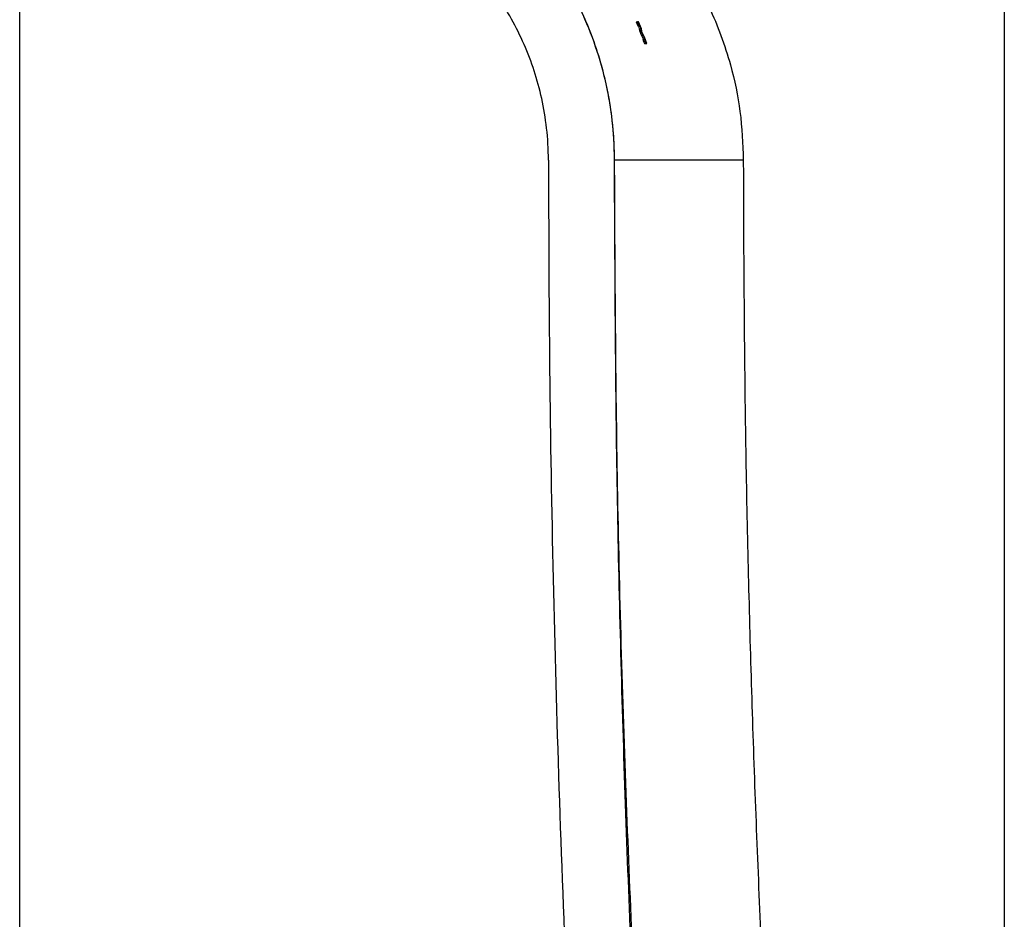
# Paper-space layout '1012-790 Hybird 2way' of a CAD drawing. Header units: millimetres. Extents: x 51 to 2966, y 67 to 3970.
# Tile 55 of 116: x 1101 to 1251, y 3045 to 3182. Entities that reach past the tile are written whole.
import ezdxf

# ---------------------------------------------------------------- set-up
doc = ezdxf.new("R2010")
doc.units = ezdxf.units.MM

psp = doc.layouts.new('1012-790 Hybird 2way')

# ---------------------------------------------------------------- linework, layer by layer
at = {"color": 7, "linetype": 'Continuous', "lineweight": 25}
for p, q in [((1251.3, 3751.03), (1251.3, 2867.03)), ((1101.41, 2846.37), (1101.41, 3250.43)), ((1195.24, 3182.07), (1195.51, 3181.42)), ((1195.24, 3182.07), (1195.46, 3182.07)), ((1195.61, 3182.07), (1195.46, 3182.07)), ((1195.51, 3181.42), (1195.73, 3181.42)), ((1196.05, 3180.99), (1195.61, 3182.07)), ((1195.63, 3181.42), (1195.78, 3180.74)), ((1195.73, 3181.42), (1195.85, 3181.42)), ((1195.85, 3181.42), (1195.99, 3180.74)), ((1196.17, 3180.4), (1196.05, 3180.99)), ((1195.78, 3180.74), (1196.03, 3180.07)), ((1195.78, 3180.74), (1195.99, 3180.74)), ((1195.99, 3180.74), (1196.25, 3180.07)), ((1196.03, 3180.07), (1196.4, 3179.39)), ((1196.03, 3180.07), (1196.25, 3180.07)), ((1196.49, 3179.81), (1196.17, 3180.4)), ((1196.25, 3180.07), (1196.61, 3179.39)), ((1196.28, 3179.39), (1196.49, 3179.39)), ((1196.87, 3178.73), (1196.49, 3179.81)), ((1196.49, 3179.39), (1196.72, 3178.73)), ((1196.61, 3179.39), (1196.49, 3179.39)), ((1196.51, 3178.73), (1196.72, 3178.73)), ((1196.72, 3178.73), (1196.87, 3178.73)), ((1211.57, 3161), (1191.92, 3161))]:
    psp.add_line(p, q, dxfattribs=at)
for points, knots in [([(1174.42, 3200.78), (1175.58, 3199.71), (1177.91, 3197.37), (1181.3, 3193.25), (1184.46, 3188.51), (1187.21, 3183.24), (1189.39, 3177.62), (1190.9, 3171.88), (1191.74, 3166.26), (1191.9, 3162.71), (1191.9, 3161)], [0.60223936, 0.60223936, 0.60223936, 0.60223936, 0.60828783, 0.61433631, 0.62038478, 0.62643326, 0.63248174, 0.63853021, 0.64457869, 0.65062717, 0.65062717, 0.65062717, 0.65062717]), ([(1174.43, 3200.78), (1175.72, 3199.52), (1178.31, 3196.99), (1181.48, 3193), (1184.09, 3189.06), (1186.21, 3185.24), (1188.05, 3181.19), (1189.95, 3175.87), (1191.19, 3170.46), (1191.83, 3165.1), (1191.89, 3162.36), (1191.92, 3161)], [0, 0, 0, 0, 0.124672, 0.250588, 0.347773, 0.444954, 0.545027, 0.645096, 0.820064, 0.910033, 1, 1, 1, 1]), ([(1194.37, 3200.78), (1195.71, 3199.44), (1198.41, 3196.74), (1201.66, 3192.49), (1204.31, 3188.32), (1206.44, 3184.25), (1208.23, 3179.98), (1209.93, 3174.71), (1211.28, 3168.37), (1211.47, 3163.47), (1211.57, 3161)], [0, 0, 0, 0, 0.1277577, 0.2569272, 0.3587995, 0.4606727, 0.5655036, 0.6703362, 0.8336704, 1, 1, 1, 1]), ([(1181.9, 3161), (1181.9, 3162.7), (1181.7, 3165.93), (1180.95, 3170.42), (1179.8, 3174.63), (1178.26, 3178.65), (1176.34, 3182.5), (1174.01, 3186.23), (1171.19, 3189.86), (1168.91, 3192.25), (1167.63, 3193.44)], [0.60223935, 0.60223935, 0.60223935, 0.60223935, 0.60828783, 0.61433631, 0.62038478, 0.62643326, 0.63248173, 0.63853021, 0.64457869, 0.65062717, 0.65062717, 0.65062717, 0.65062717]), ([(1181.9, 3161), (1181.94, 3150.38), (1182.01, 3129.14), (1182.56, 3097.29), (1183.44, 3065.44), (1184.84, 3029.79), (1186.9, 2990.36), (1189.83, 2947.16), (1193.36, 2903.99), (1196.27, 2875.25), (1197.73, 2860.88)], [0, 0, 0, 0, 0.1059409, 0.2118818, 0.3178755, 0.4238693, 0.5678356, 0.7118019, 0.8559009, 1, 1, 1, 1]), ([(1191.9, 3161), (1191.98, 3145.62), (1192.12, 3114.88), (1193.29, 3068.75), (1195.14, 3022.64), (1197.94, 2973.75), (1201.73, 2922.12), (1205.28, 2885.91), (1207.06, 2867.8)], [0, 0, 0, 0, 0.157016, 0.314032, 0.471214, 0.628395, 0.814163, 1, 1, 1, 1]), ([(1191.92, 3161), (1192, 3144.95), (1192.17, 3112.85), (1193.54, 3065.27), (1195.67, 3018.28), (1198.64, 2971.87), (1202.36, 2925.49), (1205.55, 2894.62), (1207.14, 2879.19)], [0, 0, 0, 0, 0.170501, 0.34106, 0.505665, 0.670322, 0.835135, 1, 1, 1, 1]), ([(1211.57, 3161), (1211.61, 3149.19), (1211.71, 3125.57), (1212.45, 3090.16), (1213.64, 3054.75), (1215.32, 3019.46), (1217.46, 2984.28), (1220.08, 2949.22), (1223.13, 2914.18), (1225.56, 2890.85), (1226.78, 2879.19)], [0, 0, 0, 0, 0.125444, 0.25091, 0.376354, 0.50182, 0.62632, 0.75082, 0.87541, 1, 1, 1, 1])]:
    psp.add_open_spline(points, degree=3, knots=knots, dxfattribs=at)
for points in [[(1195.46, 3182.07), (1195.55, 3181.85), (1195.64, 3181.64), (1195.73, 3181.42)], [(1196.28, 3179.39), (1196.36, 3179.17), (1196.44, 3178.95), (1196.51, 3178.73)]]:
    psp.add_open_spline(points, degree=3, dxfattribs=at)

doc.saveas('drawing.dxf')
